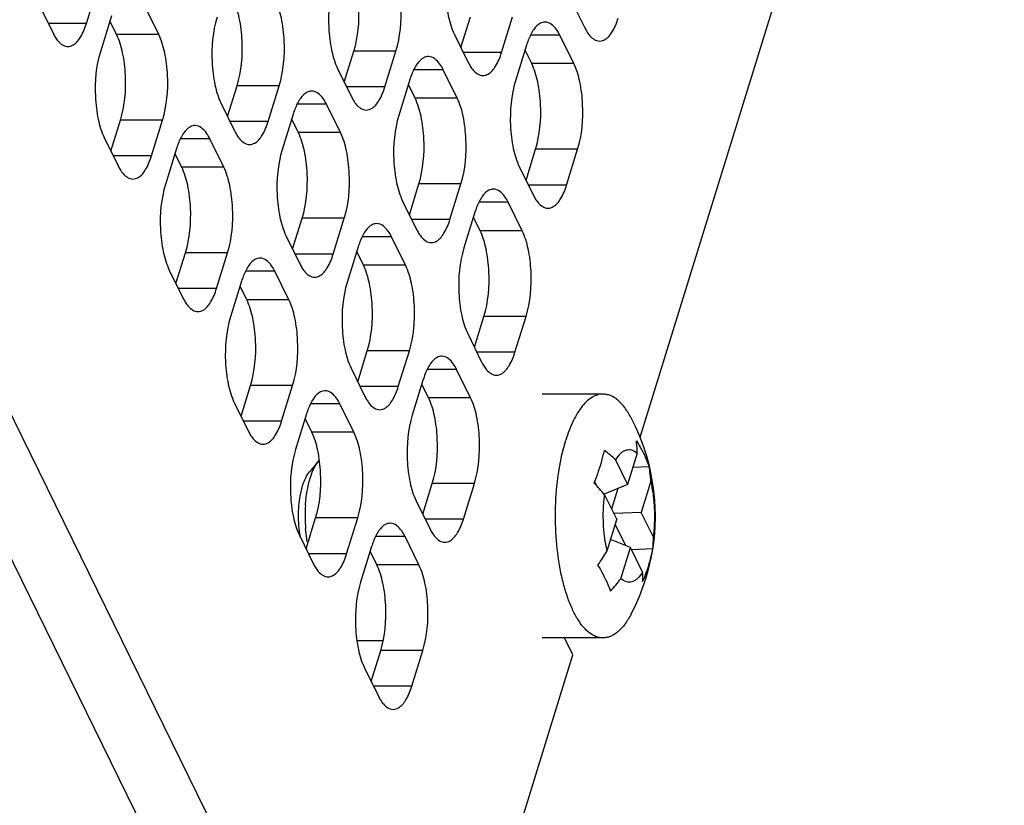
# Model space of a CAD drawing. Header units: millimetres. Extents: x 0 to 420, y 0 to 297.
# Tile 124 of 180: x 184 to 193, y 139 to 147. Entities that reach past the tile are written whole.
import ezdxf

# ---------------------------------------------------------------- set-up
doc = ezdxf.new("R2010")
doc.units = ezdxf.units.MM
doc.header["$LTSCALE"] = 23.1
doc.layers.get('0').update_dxf_attribs({"linetype": 'CONTINUOUS'})
doc.layers.add('ASSI', color=7, linetype='CONTINUOUS')

msp = doc.modelspace()

# ---------------------------------------------------------------- linework, layer by layer
at = {"color": 7, "linetype": 'CONTINUOUS'}
for p, q in [((189.628342, 142.418521), (189.747647, 142.175404)), ((189.842321, 142.48177), (189.747647, 142.175404)), ((186.706183, 142.40841), (186.615413, 142.299663)), ((189.958766, 142.349071), (189.799314, 142.342599)), ((189.422642, 142.198625), (189.436624, 142.170132)), ((189.747647, 142.175404), (189.515649, 142.078813)), ((189.651557, 142.135397), (189.589196, 141.9336)), ((189.977253, 142.206808), (189.882579, 141.900441)), ((189.521267, 142.072025), (189.640572, 141.828908)), ((189.882579, 141.900441), (189.610879, 141.889414)), ((190.001884, 141.657324), (189.882579, 141.900441)), ((189.545897, 141.522541), (189.640572, 141.828908)), ((189.730053, 141.572188), (189.626469, 141.78327)), ((189.775504, 141.553946), (189.579867, 141.632467)), ((189.680829, 141.247579), (189.775504, 141.553946)), ((189.894808, 141.310828), (189.775504, 141.553946)), ((189.99504, 141.539827), (189.786584, 141.531367))]:
    msp.add_line(p, q, dxfattribs=at)
for centre, radius, start, end in [((188.534338, 141.231435), 1.614316, 47.3366927, 52.4413168), ((188.677018, 142.11017), 1.303822, 4.2505806, 10.5580127), ((187.277998, 140.222628), 2.907323, 39.5028728, 42.573152), ((188.093994, 141.864722), 1.522691, 176.0733474, 184.7368023), ((189.122879, 141.649577), 0.879039, 352.8277933, 0.5049575), ((187.098683, 142.981589), 2.849154, 325.8036701, 329.1962757), ((188.637648, 141.785488), 1.379442, 342.7903177, 349.741625), ((188.573516, 141.804753), 1.446403, 336.0758427, 342.8130049), ((188.283697, 142.289074), 1.74261, 318.0887925, 323.2972416)]:
    msp.add_arc(centre, radius, start, end, dxfattribs=at)
for points, knots in [([(189.842321, 142.48177), (189.826639, 142.495302), (189.799843, 142.5118), (189.760288, 142.517028), (189.731602, 142.512473), (189.703638, 142.499812), (189.665583, 142.47109), (189.642403, 142.440825), (189.628342, 142.418521)], [0, 0, 0, 0, 0.23864178, 0.34611915, 0.45391802, 0.56883529, 0.696235, 1, 1, 1, 1]), ([(189.842321, 142.48177), (189.842146, 142.492188), (189.84091, 142.533132), (189.837452, 142.574014), (189.833517, 142.6043)], [0, 0, 0, 0, 0.25438974, 1, 1, 1, 1]), ([(189.833517, 142.6043), (189.847053, 142.584004), (189.897237, 142.503412), (189.936918, 142.416138), (189.958766, 142.349071)], [0, 0, 0, 0, 0.25698391, 1, 1, 1, 1]), ([(189.477046, 142.351995), (189.481169, 142.365338), (189.496776, 142.417894), (189.510019, 142.471158), (189.518383, 142.511152)], [0, 0, 0, 0, 0.2547274, 1, 1, 1, 1]), ([(186.621944, 142.237641), (186.632296, 142.271137), (186.654759, 142.331009), (186.687794, 142.386375), (186.706184, 142.40841)], [0, 0, 0, 0, 0.54986537, 1, 1, 1, 1]), ([(189.418992, 142.189522), (189.424481, 142.20308), (189.445528, 142.256613), (189.464382, 142.311014), (189.477046, 142.351995)], [0, 0, 0, 0, 0.25429357, 1, 1, 1, 1]), ([(186.548022, 142.163047), (186.556304, 142.189848), (186.574277, 142.23775), (186.600709, 142.282047), (186.615424, 142.299675)], [0, 0, 0, 0, 0.54987994, 1, 1, 1, 1]), ([(186.574877, 141.968995), (186.578144, 142.016505), (186.588713, 142.107112), (186.60912, 142.196141), (186.621944, 142.237641)], [0, 0, 0, 0, 0.52299008, 1, 1, 1, 1]), ([(186.50945, 141.795909), (186.505814, 141.860423), (186.50786, 141.956283), (186.52571, 142.078653), (186.539684, 142.136067), (186.548022, 142.163047)], [0, 0, 0, 0, 0.52291858, 0.77146875, 1, 1, 1, 1]), ([(190.001884, 141.657324), (190.007928, 141.703519), (190.015728, 141.797439), (190.015463, 141.938198), (190.00352, 142.075493), (189.98746, 142.164379), (189.977253, 142.206808)], [0, 0, 0, 0, 0.25287049, 0.51073722, 0.76313774, 1, 1, 1, 1]), ([(189.545897, 141.522541), (189.535691, 141.56497), (189.519631, 141.653856), (189.507687, 141.791151), (189.507422, 141.93191), (189.515222, 142.02583), (189.521267, 142.072025)], [0, 0, 0, 0, 0.23686226, 0.48926278, 0.74712951, 1, 1, 1, 1]), ([(186.526586, 141.653484), (186.524418, 141.66485), (186.516319, 141.712003), (186.51149, 141.7597), (186.50945, 141.795909)], [0, 0, 0, 0, 0.24188461, 1, 1, 1, 1]), ([(186.592737, 141.613725), (186.590924, 141.623838), (186.584019, 141.66538), (186.579151, 141.707255), (186.576503, 141.73898)], [0, 0, 0, 0, 0.24398431, 1, 1, 1, 1]), ([(189.580514, 141.125049), (189.57279, 141.145987), (189.537424, 141.234038), (189.492804, 141.318214), (189.455266, 141.380278)], [0, 0, 0, 0, 0.23529292, 1, 1, 1, 1]), ([(189.894808, 141.310828), (189.880748, 141.288524), (189.857568, 141.258259), (189.819512, 141.229537), (189.791549, 141.216876), (189.762863, 141.212321), (189.723308, 141.217549), (189.696512, 141.234048), (189.680829, 141.247579)], [0, 0, 0, 0, 0.303765, 0.43116471, 0.54608198, 0.65388085, 0.76135822, 1, 1, 1, 1]), ([(189.895648, 141.218198), (189.896163, 141.225707), (189.897655, 141.256571), (189.896708, 141.287538), (189.894808, 141.310828)], [0, 0, 0, 0, 0.24364233, 1, 1, 1, 1])]:
    msp.add_open_spline(points, degree=3, knots=knots, dxfattribs=at)
at = {"layer": 'ASSI', "color": 7, "linetype": 'CONTINUOUS'}
for p, q in [((189.870789, 142.639393), (203.151684, 185.616385)), ((184.418865, 146.714758), (184.527795, 147.067255)), ((183.953331, 146.897452), (184.0906, 146.617728)), ((185.130597, 146.604836), (184.993328, 146.884561)), ((189.189628, 146.950494), (189.326897, 146.670769)), ((184.665063, 146.78753), (184.556134, 146.435033)), ((188.106671, 146.476455), (188.200687, 146.780691)), ((188.506234, 146.428194), (188.615164, 146.780691)), ((184.71612, 146.604836), (184.65015, 146.739269)), ((188.0407, 146.610888), (188.177969, 146.331163)), ((189.217967, 146.318272), (189.080698, 146.597996)), ((188.752433, 146.500966), (188.643503, 146.148469)), ((186.957743, 146.136849), (187.051759, 146.441085)), ((187.357307, 146.088588), (187.466237, 146.441085)), ((188.803489, 146.318272), (188.737519, 146.452705)), ((186.891773, 146.271282), (187.029042, 145.991558)), ((188.069039, 145.978666), (187.931771, 146.258391)), ((185.808816, 145.797244), (185.902832, 146.10148)), ((186.20838, 145.748982), (186.31731, 146.10148)), ((187.603506, 146.161361), (187.494576, 145.808864)), ((187.654562, 145.978666), (187.588592, 146.113099)), ((185.742846, 145.931677), (185.880115, 145.651952)), ((186.920112, 145.639061), (186.782843, 145.918785)), ((186.454579, 145.821755), (186.345649, 145.469258)), ((184.659889, 145.457638), (184.753905, 145.761874)), ((185.059453, 145.409377), (185.168382, 145.761874)), ((186.505635, 145.639061), (186.439665, 145.773494)), ((184.593919, 145.592071), (184.731188, 145.312347)), ((185.771185, 145.299455), (185.633916, 145.57918)), ((185.305651, 145.48215), (185.196721, 145.129652)), ((185.356708, 145.299455), (185.290737, 145.433888)), ((188.747259, 145.171074), (188.841275, 145.47531)), ((189.146822, 145.122813), (189.255752, 145.47531)), ((188.681288, 145.305507), (188.818557, 145.025783)), ((187.598331, 144.831468), (187.692347, 145.135704)), ((187.997895, 144.783207), (188.106825, 145.135704)), ((187.532361, 144.965901), (187.66963, 144.686177)), ((188.709627, 144.673285), (188.572359, 144.95301)), ((188.244094, 144.85598), (188.135164, 144.503483)), ((186.449404, 144.491863), (186.54342, 144.796099)), ((186.848968, 144.443602), (186.957898, 144.796099)), ((188.29515, 144.673285), (188.22918, 144.807718)), ((186.383434, 144.626296), (186.520703, 144.346571)), ((187.5607, 144.33368), (187.423431, 144.613404)), ((185.300477, 144.152257), (185.394493, 144.456493)), ((185.700041, 144.103996), (185.80897, 144.456493)), ((187.095166, 144.516374), (186.986237, 144.163877)), ((187.146223, 144.33368), (187.080253, 144.468113)), ((185.234507, 144.28669), (185.371776, 144.006966)), ((186.411773, 143.994074), (186.274504, 144.273799)), ((185.946239, 144.176769), (185.837309, 143.824271)), ((185.997296, 143.994074), (185.931325, 144.128507)), ((188.238919, 143.526087), (188.332935, 143.830323)), ((188.638483, 143.477826), (188.747413, 143.830323)), ((188.172949, 143.66052), (188.310218, 143.380796)), ((187.089992, 143.186482), (187.184008, 143.490718)), ((187.489556, 143.138221), (187.598486, 143.490718)), ((187.024022, 143.320915), (187.161291, 143.04119)), ((188.201288, 143.028299), (188.064019, 143.308023)), ((187.735754, 143.210993), (187.626825, 142.858496)), ((185.941065, 142.846876), (186.035081, 143.151112)), ((186.340628, 142.798615), (186.449558, 143.151112)), ((187.786811, 143.028299), (187.72084, 143.162732)), ((189.504599, 143.064675), (188.904989, 143.064675)), ((185.875095, 142.981309), (186.012364, 142.701585)), ((187.052361, 142.688693), (186.915092, 142.968418)), ((186.586827, 142.871388), (186.477897, 142.518891)), ((186.637883, 142.688693), (186.571913, 142.823126)), ((187.73058, 141.881101), (187.824596, 142.185337)), ((188.130144, 141.83284), (188.239073, 142.185337)), ((187.66461, 142.015534), (187.801879, 141.735809)), ((186.581653, 141.541495), (186.675669, 141.845731)), ((186.981216, 141.493234), (187.090146, 141.845731)), ((186.515683, 141.675928), (186.652951, 141.396204)), ((187.692949, 141.383312), (187.55568, 141.663037)), ((187.227415, 141.566007), (187.118485, 141.21351)), ((187.278471, 141.383312), (187.212501, 141.517745)), ((187.340126, 140.635865), (187.08217, 140.635865)), ((189.504599, 140.664675), (188.904989, 140.664675)), ((189.208664, 140.496755), (189.126261, 140.664675)), ((187.222241, 140.236114), (187.316257, 140.54035)), ((187.383639, 134.590972), (189.208664, 140.496755)), ((187.621804, 140.187853), (187.730734, 140.54035)), ((187.156271, 140.370547), (187.293539, 140.090823))]:
    msp.add_line(p, q, dxfattribs=at)
at = {"layer": 'ASSI', "color": 9, "linetype": 'CONTINUOUS'}
for p, q in [((187.520251, 135.03305), (171.185259, 168.320264)), ((186.996844, 134.680553), (170.661852, 167.967767)), ((184.418865, 146.714758), (184.042984, 146.714758)), ((185.130597, 146.604836), (184.71612, 146.604836)), ((189.080698, 146.597996), (188.79056, 146.597996)), ((187.466237, 146.441085), (187.051759, 146.441085)), ((188.506234, 146.428194), (188.130354, 146.428194)), ((189.217967, 146.318272), (188.803489, 146.318272)), ((187.931771, 146.258391), (187.641633, 146.258391)), ((186.31731, 146.10148), (185.902832, 146.10148)), ((187.357307, 146.088588), (186.981427, 146.088588)), ((186.782843, 145.918785), (186.492706, 145.918785)), ((188.069039, 145.978666), (187.654562, 145.978666)), ((185.168382, 145.761874), (184.753905, 145.761874)), ((186.20838, 145.748982), (185.832499, 145.748982)), ((186.920112, 145.639061), (186.505635, 145.639061)), ((185.633916, 145.57918), (185.343778, 145.57918)), ((189.255752, 145.47531), (188.841275, 145.47531)), ((185.059453, 145.409377), (184.683572, 145.409377)), ((185.771185, 145.299455), (185.356708, 145.299455)), ((188.106825, 145.135704), (187.692347, 145.135704)), ((189.146822, 145.122813), (188.770942, 145.122813)), ((188.572359, 144.95301), (188.282221, 144.95301)), ((186.957898, 144.796099), (186.54342, 144.796099)), ((187.997895, 144.783207), (187.622015, 144.783207)), ((188.709627, 144.673285), (188.29515, 144.673285)), ((187.423431, 144.613404), (187.133294, 144.613404)), ((185.80897, 144.456493), (185.394493, 144.456493)), ((186.848968, 144.443602), (186.473087, 144.443602)), ((186.274504, 144.273799), (185.984366, 144.273799)), ((187.5607, 144.33368), (187.146223, 144.33368)), ((185.700041, 144.103996), (185.32416, 144.103996)), ((186.411773, 143.994074), (185.997296, 143.994074)), ((188.747413, 143.830323), (188.332935, 143.830323)), ((187.598486, 143.490718), (187.184008, 143.490718)), ((188.638483, 143.477826), (188.262602, 143.477826)), ((188.064019, 143.308023), (187.773882, 143.308023)), ((186.449558, 143.151112), (186.035081, 143.151112)), ((187.489556, 143.138221), (187.113675, 143.138221)), ((188.201288, 143.028299), (187.786811, 143.028299)), ((186.915092, 142.968418), (186.624954, 142.968418)), ((186.340628, 142.798615), (185.964748, 142.798615)), ((187.052361, 142.688693), (186.637883, 142.688693)), ((188.239073, 142.185337), (187.824596, 142.185337)), ((187.090146, 141.845731), (186.675669, 141.845731)), ((188.130144, 141.83284), (187.754263, 141.83284)), ((187.55568, 141.663037), (187.265542, 141.663037)), ((186.981216, 141.493234), (186.605336, 141.493234)), ((187.692949, 141.383312), (187.278471, 141.383312)), ((187.730734, 140.54035), (187.316257, 140.54035)), ((187.621804, 140.187853), (187.245924, 140.187853))]:
    msp.add_line(p, q, dxfattribs=at)
at = {"layer": 'ASSI', "color": 7, "linetype": 'CONTINUOUS'}
for centre, radius, start, end in [((189.479906, 146.27701), 0.761166, 159.076552, 162.8887167), ((188.330978, 145.937404), 0.761166, 159.076552, 162.8887167), ((187.182051, 145.597798), 0.761166, 159.076552, 162.8887167), ((186.033124, 145.258193), 0.761166, 159.076552, 162.8887167), ((188.971566, 144.632023), 0.761166, 159.076552, 162.8887167), ((187.822639, 144.292418), 0.761166, 159.076552, 162.8887167), ((186.673712, 143.952812), 0.761166, 159.076552, 162.8887167), ((188.463227, 142.987037), 0.761166, 159.076552, 162.8887167), ((187.3143, 142.647431), 0.761166, 159.076552, 162.8887167), ((187.955701, 141.864674), 2.065898, 342.8276355, 27.8999441), ((187.954888, 141.34205), 0.761166, 159.076552, 162.8887167), ((187.951515, 141.866412), 2.07041, 332.1117753, 342.8159023)]:
    msp.add_arc(centre, radius, start, end, dxfattribs=at)
for points, knots in [([(188.002915, 147.45385), (187.95919, 147.312354), (187.940474, 147.084245), (187.973137, 146.80059), (188.01309, 146.667152), (188.0407, 146.610888)], [0, 0, 0, 0, 0.51848124, 0.78058459, 1, 1, 1, 1]), ([(187.051759, 146.441085), (187.095485, 146.582581), (187.114201, 146.81069), (187.081538, 147.094345), (187.041584, 147.227784), (187.013974, 147.284047)], [0, 0, 0, 0, 0.51848124, 0.78058459, 1, 1, 1, 1]), ([(187.466237, 146.441085), (187.509962, 146.582581), (187.528678, 146.81069), (187.496015, 147.094345), (187.456062, 147.227784), (187.428452, 147.284047)], [0, 0, 0, 0, 0.51848124, 0.78058459, 1, 1, 1, 1]), ([(186.853988, 147.114244), (186.810263, 146.972749), (186.791547, 146.744639), (186.82421, 146.460984), (186.864163, 146.327546), (186.891773, 146.271282)], [0, 0, 0, 0, 0.51848124, 0.78058459, 1, 1, 1, 1]), ([(185.902832, 146.10148), (185.946558, 146.242975), (185.965273, 146.471085), (185.932611, 146.75474), (185.892657, 146.888178), (185.865047, 146.944442)], [0, 0, 0, 0, 0.51848124, 0.78058459, 1, 1, 1, 1]), ([(186.31731, 146.10148), (186.361035, 146.242975), (186.379751, 146.471085), (186.347088, 146.75474), (186.307135, 146.888178), (186.279524, 146.944442)], [0, 0, 0, 0, 0.51848124, 0.78058459, 1, 1, 1, 1]), ([(184.235736, 146.487733), (184.253835, 146.487731), (184.30735, 146.505582), (184.373205, 146.589686), (184.404418, 146.668009), (184.418865, 146.714758)], [0, 0, 0, 0, 0.1768175, 0.52196498, 1, 1, 1, 1]), ([(185.705061, 146.774639), (185.661335, 146.633143), (185.64262, 146.405034), (185.675282, 146.121379), (185.715236, 145.987941), (185.742846, 145.931677)], [0, 0, 0, 0, 0.51848124, 0.78058459, 1, 1, 1, 1]), ([(188.935561, 146.727991), (188.919719, 146.727993), (188.874004, 146.714934), (188.813425, 146.649583), (188.783317, 146.586339), (188.768932, 146.548837)], [0, 0, 0, 0, 0.18501564, 0.53092222, 1, 1, 1, 1]), ([(189.080698, 146.597996), (189.071245, 146.617258), (189.040083, 146.673832), (188.980559, 146.727988), (188.935561, 146.727991)], [0, 0, 0, 0, 0.32287628, 1, 1, 1, 1]), ([(189.472033, 146.540774), (189.490132, 146.540773), (189.543647, 146.558623), (189.609502, 146.642727), (189.640715, 146.72105), (189.655161, 146.767799)], [0, 0, 0, 0, 0.1768175, 0.52196498, 1, 1, 1, 1]), ([(184.753905, 145.761874), (184.79763, 145.90337), (184.816346, 146.131479), (184.783683, 146.415134), (184.74373, 146.548572), (184.71612, 146.604836)], [0, 0, 0, 0, 0.51848124, 0.78058459, 1, 1, 1, 1]), ([(185.168382, 145.761874), (185.212108, 145.90337), (185.230824, 146.131479), (185.198161, 146.415134), (185.158207, 146.548572), (185.130597, 146.604836)], [0, 0, 0, 0, 0.51848124, 0.78058459, 1, 1, 1, 1]), ([(189.3472, 146.633776), (189.355845, 146.619741), (189.385307, 146.576848), (189.435536, 146.540777), (189.472033, 146.540774)], [0, 0, 0, 0, 0.31113016, 1, 1, 1, 1]), ([(184.110903, 146.580735), (184.119549, 146.5667), (184.14901, 146.523807), (184.199239, 146.487735), (184.235736, 146.487733)], [0, 0, 0, 0, 0.31113016, 1, 1, 1, 1]), ([(184.556134, 146.435033), (184.512408, 146.293538), (184.493692, 146.065428), (184.526355, 145.781773), (184.566309, 145.648335), (184.593919, 145.592071)], [0, 0, 0, 0, 0.51848124, 0.78058459, 1, 1, 1, 1]), ([(188.323106, 146.201168), (188.341204, 146.201167), (188.394719, 146.219018), (188.460575, 146.303122), (188.491788, 146.381445), (188.506234, 146.428194)], [0, 0, 0, 0, 0.1768175, 0.52196498, 1, 1, 1, 1]), ([(187.786634, 146.388386), (187.770791, 146.388387), (187.725077, 146.375329), (187.664498, 146.309977), (187.63439, 146.246734), (187.620005, 146.209232)], [0, 0, 0, 0, 0.18501564, 0.53092222, 1, 1, 1, 1]), ([(187.931771, 146.258391), (187.922318, 146.277653), (187.891155, 146.334227), (187.831631, 146.388383), (187.786634, 146.388386)], [0, 0, 0, 0, 0.32287628, 1, 1, 1, 1]), ([(188.841275, 145.47531), (188.885, 145.616805), (188.903716, 145.844915), (188.871053, 146.12857), (188.831099, 146.262008), (188.803489, 146.318272)], [0, 0, 0, 0, 0.51848124, 0.78058459, 1, 1, 1, 1]), ([(189.255752, 145.47531), (189.299477, 145.616805), (189.318193, 145.844915), (189.28553, 146.12857), (189.245577, 146.262008), (189.217967, 146.318272)], [0, 0, 0, 0, 0.51848124, 0.78058459, 1, 1, 1, 1]), ([(188.198273, 146.294171), (188.206918, 146.280136), (188.236379, 146.237243), (188.286608, 146.201171), (188.323106, 146.201168)], [0, 0, 0, 0, 0.31113016, 1, 1, 1, 1]), ([(188.643503, 146.148469), (188.599778, 146.006974), (188.581062, 145.778864), (188.613725, 145.495209), (188.653678, 145.361771), (188.681288, 145.305507)], [0, 0, 0, 0, 0.51848124, 0.78058459, 1, 1, 1, 1]), ([(186.637707, 146.04878), (186.621864, 146.048781), (186.576149, 146.035723), (186.515571, 145.970371), (186.485463, 145.907128), (186.471078, 145.869626)], [0, 0, 0, 0, 0.18501564, 0.53092222, 1, 1, 1, 1]), ([(186.782843, 145.918785), (186.773391, 145.938047), (186.742228, 145.994621), (186.682704, 146.048777), (186.637707, 146.04878)], [0, 0, 0, 0, 0.32287628, 1, 1, 1, 1]), ([(187.174179, 145.861563), (187.192277, 145.861561), (187.245792, 145.879412), (187.311648, 145.963516), (187.342861, 146.041839), (187.357307, 146.088588)], [0, 0, 0, 0, 0.1768175, 0.52196498, 1, 1, 1, 1]), ([(187.049346, 145.954565), (187.057991, 145.94053), (187.087452, 145.897637), (187.137681, 145.861565), (187.174179, 145.861563)], [0, 0, 0, 0, 0.31113016, 1, 1, 1, 1]), ([(187.692347, 145.135704), (187.736073, 145.2772), (187.754789, 145.505309), (187.722126, 145.788964), (187.682172, 145.922403), (187.654562, 145.978666)], [0, 0, 0, 0, 0.51848124, 0.78058459, 1, 1, 1, 1]), ([(188.106825, 145.135704), (188.15055, 145.2772), (188.169266, 145.505309), (188.136603, 145.788964), (188.09665, 145.922403), (188.069039, 145.978666)], [0, 0, 0, 0, 0.51848124, 0.78058459, 1, 1, 1, 1]), ([(186.025252, 145.521957), (186.04335, 145.521956), (186.096865, 145.539807), (186.162721, 145.623911), (186.193933, 145.702233), (186.20838, 145.748982)], [0, 0, 0, 0, 0.1768175, 0.52196498, 1, 1, 1, 1]), ([(187.494576, 145.808864), (187.45085, 145.667368), (187.432135, 145.439258), (187.464797, 145.155603), (187.504751, 145.022165), (187.532361, 144.965901)], [0, 0, 0, 0, 0.51848124, 0.78058459, 1, 1, 1, 1]), ([(185.48878, 145.709175), (185.472937, 145.709176), (185.427222, 145.696117), (185.366643, 145.630766), (185.336536, 145.567523), (185.322151, 145.530021)], [0, 0, 0, 0, 0.18501564, 0.53092222, 1, 1, 1, 1]), ([(185.633916, 145.57918), (185.624464, 145.598442), (185.593301, 145.655016), (185.533777, 145.709172), (185.48878, 145.709175)], [0, 0, 0, 0, 0.32287628, 1, 1, 1, 1]), ([(186.54342, 144.796099), (186.587146, 144.937594), (186.605861, 145.165704), (186.573199, 145.449359), (186.533245, 145.582797), (186.505635, 145.639061)], [0, 0, 0, 0, 0.51848124, 0.78058459, 1, 1, 1, 1]), ([(186.957898, 144.796099), (187.001623, 144.937594), (187.020339, 145.165704), (186.987676, 145.449359), (186.947723, 145.582797), (186.920112, 145.639061)], [0, 0, 0, 0, 0.51848124, 0.78058459, 1, 1, 1, 1]), ([(185.900418, 145.61496), (185.909064, 145.600925), (185.938525, 145.558032), (185.988754, 145.52196), (186.025252, 145.521957)], [0, 0, 0, 0, 0.31113016, 1, 1, 1, 1]), ([(186.345649, 145.469258), (186.301923, 145.327762), (186.283207, 145.099653), (186.31587, 144.815998), (186.355824, 144.68256), (186.383434, 144.626296)], [0, 0, 0, 0, 0.51848124, 0.78058459, 1, 1, 1, 1]), ([(184.876324, 145.182352), (184.894423, 145.18235), (184.947938, 145.200201), (185.013793, 145.284305), (185.045006, 145.362628), (185.059453, 145.409377)], [0, 0, 0, 0, 0.1768175, 0.52196498, 1, 1, 1, 1]), ([(184.751491, 145.275354), (184.760137, 145.261319), (184.789598, 145.218426), (184.839827, 145.182354), (184.876324, 145.182352)], [0, 0, 0, 0, 0.31113016, 1, 1, 1, 1]), ([(185.394493, 144.456493), (185.438218, 144.597989), (185.456934, 144.826098), (185.424271, 145.109753), (185.384318, 145.243191), (185.356708, 145.299455)], [0, 0, 0, 0, 0.51848124, 0.78058459, 1, 1, 1, 1]), ([(185.80897, 144.456493), (185.852696, 144.597989), (185.871412, 144.826098), (185.838749, 145.109753), (185.798795, 145.243191), (185.771185, 145.299455)], [0, 0, 0, 0, 0.51848124, 0.78058459, 1, 1, 1, 1]), ([(185.196721, 145.129652), (185.152996, 144.988157), (185.13428, 144.760047), (185.166943, 144.476392), (185.206897, 144.342954), (185.234507, 144.28669)], [0, 0, 0, 0, 0.51848124, 0.78058459, 1, 1, 1, 1]), ([(188.427222, 145.083005), (188.411379, 145.083006), (188.365665, 145.069948), (188.305086, 145.004596), (188.274978, 144.941353), (188.260593, 144.903851)], [0, 0, 0, 0, 0.18501564, 0.53092222, 1, 1, 1, 1]), ([(188.572359, 144.95301), (188.562906, 144.972272), (188.531743, 145.028846), (188.472219, 145.083002), (188.427222, 145.083005)], [0, 0, 0, 0, 0.32287628, 1, 1, 1, 1]), ([(188.963694, 144.895787), (188.981792, 144.895786), (189.035307, 144.913637), (189.101163, 144.997741), (189.132376, 145.076064), (189.146822, 145.122813)], [0, 0, 0, 0, 0.1768175, 0.52196498, 1, 1, 1, 1]), ([(188.838861, 144.98879), (188.847506, 144.974755), (188.876967, 144.931862), (188.927196, 144.89579), (188.963694, 144.895787)], [0, 0, 0, 0, 0.31113016, 1, 1, 1, 1]), ([(187.814767, 144.556182), (187.832865, 144.556181), (187.88638, 144.574031), (187.952236, 144.658135), (187.983448, 144.736458), (187.997895, 144.783207)], [0, 0, 0, 0, 0.1768175, 0.52196498, 1, 1, 1, 1]), ([(187.278295, 144.743399), (187.262452, 144.743401), (187.216737, 144.730342), (187.156159, 144.664991), (187.126051, 144.601747), (187.111666, 144.564245)], [0, 0, 0, 0, 0.18501564, 0.53092222, 1, 1, 1, 1]), ([(187.423431, 144.613404), (187.413979, 144.632666), (187.382816, 144.68924), (187.323292, 144.743396), (187.278295, 144.743399)], [0, 0, 0, 0, 0.32287628, 1, 1, 1, 1]), ([(187.689934, 144.649184), (187.698579, 144.635149), (187.72804, 144.592256), (187.778269, 144.556184), (187.814767, 144.556182)], [0, 0, 0, 0, 0.31113016, 1, 1, 1, 1]), ([(188.332935, 143.830323), (188.376661, 143.971819), (188.395377, 144.199928), (188.362714, 144.483583), (188.32276, 144.617022), (188.29515, 144.673285)], [0, 0, 0, 0, 0.51848124, 0.78058459, 1, 1, 1, 1]), ([(188.747413, 143.830323), (188.791138, 143.971819), (188.809854, 144.199928), (188.777191, 144.483583), (188.737238, 144.617022), (188.709627, 144.673285)], [0, 0, 0, 0, 0.51848124, 0.78058459, 1, 1, 1, 1]), ([(188.135164, 144.503483), (188.091438, 144.361987), (188.072723, 144.133877), (188.105385, 143.850222), (188.145339, 143.716784), (188.172949, 143.66052)], [0, 0, 0, 0, 0.51848124, 0.78058459, 1, 1, 1, 1]), ([(186.129368, 144.403794), (186.113525, 144.403795), (186.06781, 144.390736), (186.007231, 144.325385), (185.977124, 144.262142), (185.962739, 144.22464)], [0, 0, 0, 0, 0.18501564, 0.53092222, 1, 1, 1, 1]), ([(186.274504, 144.273799), (186.265052, 144.293061), (186.233889, 144.349635), (186.174365, 144.403791), (186.129368, 144.403794)], [0, 0, 0, 0, 0.32287628, 1, 1, 1, 1]), ([(186.665839, 144.216576), (186.683938, 144.216575), (186.737453, 144.234426), (186.803308, 144.31853), (186.834521, 144.396853), (186.848968, 144.443602)], [0, 0, 0, 0, 0.1768175, 0.52196498, 1, 1, 1, 1]), ([(186.541006, 144.309579), (186.549652, 144.295544), (186.579113, 144.252651), (186.629342, 144.216579), (186.665839, 144.216576)], [0, 0, 0, 0, 0.31113016, 1, 1, 1, 1]), ([(187.184008, 143.490718), (187.227734, 143.632213), (187.246449, 143.860323), (187.213786, 144.143978), (187.173833, 144.277416), (187.146223, 144.33368)], [0, 0, 0, 0, 0.51848124, 0.78058459, 1, 1, 1, 1]), ([(187.598486, 143.490718), (187.642211, 143.632213), (187.660927, 143.860323), (187.628264, 144.143978), (187.58831, 144.277416), (187.5607, 144.33368)], [0, 0, 0, 0, 0.51848124, 0.78058459, 1, 1, 1, 1]), ([(186.986237, 144.163877), (186.942511, 144.022381), (186.923795, 143.794272), (186.956458, 143.510617), (186.996412, 143.377179), (187.024022, 143.320915)], [0, 0, 0, 0, 0.51848124, 0.78058459, 1, 1, 1, 1]), ([(185.516912, 143.876971), (185.535011, 143.876969), (185.588526, 143.89482), (185.654381, 143.978924), (185.685594, 144.057247), (185.700041, 144.103996)], [0, 0, 0, 0, 0.1768175, 0.52196498, 1, 1, 1, 1]), ([(185.392079, 143.969973), (185.400725, 143.955938), (185.430186, 143.913045), (185.480415, 143.876973), (185.516912, 143.876971)], [0, 0, 0, 0, 0.31113016, 1, 1, 1, 1]), ([(186.035081, 143.151112), (186.078806, 143.292608), (186.097522, 143.520717), (186.064859, 143.804372), (186.024906, 143.93781), (185.997296, 143.994074)], [0, 0, 0, 0, 0.51848124, 0.78058459, 1, 1, 1, 1]), ([(186.449558, 143.151112), (186.493284, 143.292608), (186.512, 143.520717), (186.479337, 143.804372), (186.439383, 143.93781), (186.411773, 143.994074)], [0, 0, 0, 0, 0.51848124, 0.78058459, 1, 1, 1, 1]), ([(185.837309, 143.824271), (185.793584, 143.682776), (185.774868, 143.454666), (185.807531, 143.171011), (185.847484, 143.037573), (185.875095, 142.981309)], [0, 0, 0, 0, 0.51848124, 0.78058459, 1, 1, 1, 1]), ([(187.918883, 143.438018), (187.90304, 143.43802), (187.857325, 143.424961), (187.796746, 143.35961), (187.766639, 143.296366), (187.752254, 143.258864)], [0, 0, 0, 0, 0.18501564, 0.53092222, 1, 1, 1, 1]), ([(188.064019, 143.308023), (188.054567, 143.327285), (188.023404, 143.383859), (187.96388, 143.438015), (187.918883, 143.438018)], [0, 0, 0, 0, 0.32287628, 1, 1, 1, 1]), ([(188.455355, 143.250801), (188.473453, 143.2508), (188.526968, 143.26865), (188.592824, 143.352754), (188.624036, 143.431077), (188.638483, 143.477826)], [0, 0, 0, 0, 0.1768175, 0.52196498, 1, 1, 1, 1]), ([(188.330521, 143.343803), (188.339167, 143.329768), (188.368628, 143.286875), (188.418857, 143.250804), (188.455355, 143.250801)], [0, 0, 0, 0, 0.31113016, 1, 1, 1, 1]), ([(186.769955, 143.098413), (186.754113, 143.098414), (186.708398, 143.085356), (186.647819, 143.020004), (186.617712, 142.956761), (186.603327, 142.919259)], [0, 0, 0, 0, 0.18501564, 0.53092222, 1, 1, 1, 1]), ([(186.915092, 142.968418), (186.90564, 142.98768), (186.874477, 143.044254), (186.814953, 143.09841), (186.769955, 143.098413)], [0, 0, 0, 0, 0.32287628, 1, 1, 1, 1]), ([(187.306427, 142.911195), (187.324526, 142.911194), (187.378041, 142.929045), (187.443896, 143.013149), (187.475109, 143.091472), (187.489556, 143.138221)], [0, 0, 0, 0, 0.1768175, 0.52196498, 1, 1, 1, 1]), ([(187.181594, 143.004198), (187.19024, 142.990163), (187.219701, 142.94727), (187.26993, 142.911198), (187.306427, 142.911195)], [0, 0, 0, 0, 0.31113016, 1, 1, 1, 1]), ([(187.824596, 142.185337), (187.868321, 142.326832), (187.887037, 142.554942), (187.854374, 142.838597), (187.814421, 142.972035), (187.786811, 143.028299)], [0, 0, 0, 0, 0.51848124, 0.78058459, 1, 1, 1, 1]), ([(188.239073, 142.185337), (188.282799, 142.326832), (188.301515, 142.554942), (188.268852, 142.838597), (188.228898, 142.972035), (188.201288, 143.028299)], [0, 0, 0, 0, 0.51848124, 0.78058459, 1, 1, 1, 1]), ([(189.504599, 143.064674), (189.486931, 143.064673), (189.450232, 143.059182), (189.39734, 143.035279), (189.3465, 142.996608), (189.298088, 142.943942), (189.252437, 142.877956), (189.193131, 142.768128), (189.158702, 142.675821), (189.138549, 142.610606)], [0, 0, 0, 0, 0.08587161, 0.1774641, 0.27929056, 0.39423503, 0.52376312, 0.66826406, 1, 1, 1, 1]), ([(189.781471, 142.831367), (189.763028, 142.866201), (189.724848, 142.928617), (189.657036, 143.004454), (189.59361, 143.046044), (189.542287, 143.062055), (189.516997, 143.064674), (189.504599, 143.064674)], [0, 0, 0, 0, 0.31212301, 0.57666075, 0.80029015, 0.90181846, 1, 1, 1, 1]), ([(187.626825, 142.858496), (187.583099, 142.717001), (187.564383, 142.488891), (187.597046, 142.205236), (187.637, 142.071798), (187.66461, 142.015534)], [0, 0, 0, 0, 0.51848124, 0.78058459, 1, 1, 1, 1]), ([(186.1575, 142.57159), (186.175599, 142.571588), (186.229114, 142.589439), (186.294969, 142.673543), (186.326182, 142.751866), (186.340628, 142.798615)], [0, 0, 0, 0, 0.1768175, 0.52196498, 1, 1, 1, 1]), ([(186.032667, 142.664592), (186.041312, 142.650557), (186.070774, 142.607664), (186.121003, 142.571592), (186.1575, 142.57159)], [0, 0, 0, 0, 0.31113016, 1, 1, 1, 1]), ([(186.675669, 141.845731), (186.719394, 141.987227), (186.73811, 142.215336), (186.705447, 142.498991), (186.665494, 142.63243), (186.637883, 142.688693)], [0, 0, 0, 0, 0.51848124, 0.78058459, 1, 1, 1, 1]), ([(187.090146, 141.845731), (187.133872, 141.987227), (187.152587, 142.215336), (187.119925, 142.498991), (187.079971, 142.63243), (187.052361, 142.688693)], [0, 0, 0, 0, 0.51848124, 0.78058459, 1, 1, 1, 1]), ([(186.477897, 142.518891), (186.434172, 142.377395), (186.415456, 142.149285), (186.448119, 141.86563), (186.488072, 141.732192), (186.515683, 141.675928)], [0, 0, 0, 0, 0.51848124, 0.78058459, 1, 1, 1, 1]), ([(189.504599, 140.664676), (189.482497, 140.664675), (189.435771, 140.67356), (189.370303, 140.711157), (189.308797, 140.770797), (189.251657, 140.851063), (189.199525, 140.950575), (189.153265, 141.067594), (189.11372, 141.199973), (189.069928, 141.398552), (189.037796, 141.665992), (189.034103, 141.994228), (189.064772, 142.312604), (189.109369, 142.516181), (189.138549, 142.610606)], [0, 0, 0, 0, 0.03117113, 0.06546326, 0.10506925, 0.15110255, 0.2038691, 0.26313524, 0.32830249, 0.39851588, 0.54972654, 0.70722144, 0.8606139, 1, 1, 1, 1]), ([(187.410543, 141.793032), (187.394701, 141.793033), (187.348986, 141.779975), (187.288407, 141.714623), (187.2583, 141.65138), (187.243915, 141.613878)], [0, 0, 0, 0, 0.18501564, 0.53092222, 1, 1, 1, 1]), ([(187.55568, 141.663037), (187.546228, 141.682299), (187.515065, 141.738873), (187.455541, 141.793029), (187.410543, 141.793032)], [0, 0, 0, 0, 0.32287628, 1, 1, 1, 1]), ([(187.947015, 141.605814), (187.965114, 141.605813), (188.018629, 141.623664), (188.084484, 141.707768), (188.115697, 141.786091), (188.130144, 141.83284)], [0, 0, 0, 0, 0.1768175, 0.52196498, 1, 1, 1, 1]), ([(187.822182, 141.698817), (187.830828, 141.684782), (187.860289, 141.641889), (187.910518, 141.605817), (187.947015, 141.605814)], [0, 0, 0, 0, 0.31113016, 1, 1, 1, 1]), ([(186.798088, 141.266209), (186.816187, 141.266208), (186.869702, 141.284058), (186.935557, 141.368162), (186.96677, 141.446485), (186.981216, 141.493234)], [0, 0, 0, 0, 0.1768175, 0.52196498, 1, 1, 1, 1]), ([(186.673255, 141.359211), (186.6819, 141.345176), (186.711361, 141.302283), (186.761591, 141.266211), (186.798088, 141.266209)], [0, 0, 0, 0, 0.31113016, 1, 1, 1, 1]), ([(187.316257, 140.54035), (187.359982, 140.681846), (187.378698, 140.909955), (187.346035, 141.19361), (187.306082, 141.327049), (187.278471, 141.383312)], [0, 0, 0, 0, 0.51848124, 0.78058459, 1, 1, 1, 1]), ([(187.730734, 140.54035), (187.77446, 140.681846), (187.793175, 140.909955), (187.760513, 141.19361), (187.720559, 141.327049), (187.692949, 141.383312)], [0, 0, 0, 0, 0.51848124, 0.78058459, 1, 1, 1, 1]), ([(187.118485, 141.21351), (187.07476, 141.072014), (187.056044, 140.843904), (187.088707, 140.560249), (187.12866, 140.426811), (187.156271, 140.370547)], [0, 0, 0, 0, 0.51848124, 0.78058459, 1, 1, 1, 1]), ([(189.781471, 140.897981), (189.763028, 140.863148), (189.724848, 140.800732), (189.657036, 140.724895), (189.59361, 140.683306), (189.542287, 140.667293), (189.516998, 140.664676), (189.504599, 140.664676)], [0, 0, 0, 0, 0.31212215, 0.57665914, 0.80028933, 0.90181825, 1, 1, 1, 1]), ([(187.438676, 139.960828), (187.456774, 139.960827), (187.510289, 139.978677), (187.576145, 140.062781), (187.607358, 140.141104), (187.621804, 140.187853)], [0, 0, 0, 0, 0.1768175, 0.52196498, 1, 1, 1, 1]), ([(187.313843, 140.05383), (187.322488, 140.039795), (187.351949, 139.996902), (187.402179, 139.960831), (187.438676, 139.960828)], [0, 0, 0, 0, 0.31113016, 1, 1, 1, 1])]:
    msp.add_open_spline(points, degree=3, knots=knots, dxfattribs=at)
for points in [[(184.0906, 146.617728), (184.096796, 146.6051), (184.103526, 146.592711), (184.110903, 146.580735)], [(189.326897, 146.670769), (189.333093, 146.658141), (189.339823, 146.645753), (189.3472, 146.633776)], [(188.177969, 146.331163), (188.184166, 146.318536), (188.190896, 146.306147), (188.198273, 146.294171)], [(187.029042, 145.991558), (187.035239, 145.97893), (187.041968, 145.966542), (187.049346, 145.954565)], [(185.880115, 145.651952), (185.886312, 145.639325), (185.893041, 145.626936), (185.900418, 145.61496)], [(184.731188, 145.312347), (184.737384, 145.299719), (184.744114, 145.28733), (184.751491, 145.275354)], [(188.818557, 145.025783), (188.824754, 145.013155), (188.831484, 145.000766), (188.838861, 144.98879)], [(187.66963, 144.686177), (187.675827, 144.673549), (187.682556, 144.661161), (187.689934, 144.649184)], [(186.520703, 144.346571), (186.5269, 144.333944), (186.533629, 144.321555), (186.541006, 144.309579)], [(185.371776, 144.006966), (185.377972, 143.994338), (185.384702, 143.981949), (185.392079, 143.969973)], [(188.310218, 143.380796), (188.316415, 143.368168), (188.323144, 143.35578), (188.330521, 143.343803)], [(187.161291, 143.04119), (187.167487, 143.028563), (187.174217, 143.016174), (187.181594, 143.004198)], [(186.012364, 142.701585), (186.01856, 142.688957), (186.02529, 142.676569), (186.032667, 142.664592)], [(187.801879, 141.735809), (187.808075, 141.723182), (187.814805, 141.710793), (187.822182, 141.698817)], [(186.652951, 141.396204), (186.659148, 141.383576), (186.665878, 141.371188), (186.673255, 141.359211)], [(187.293539, 140.090823), (187.299736, 140.078195), (187.306466, 140.065807), (187.313843, 140.05383)]]:
    msp.add_open_spline(points, degree=3, dxfattribs=at)

doc.saveas('drawing.dxf')
